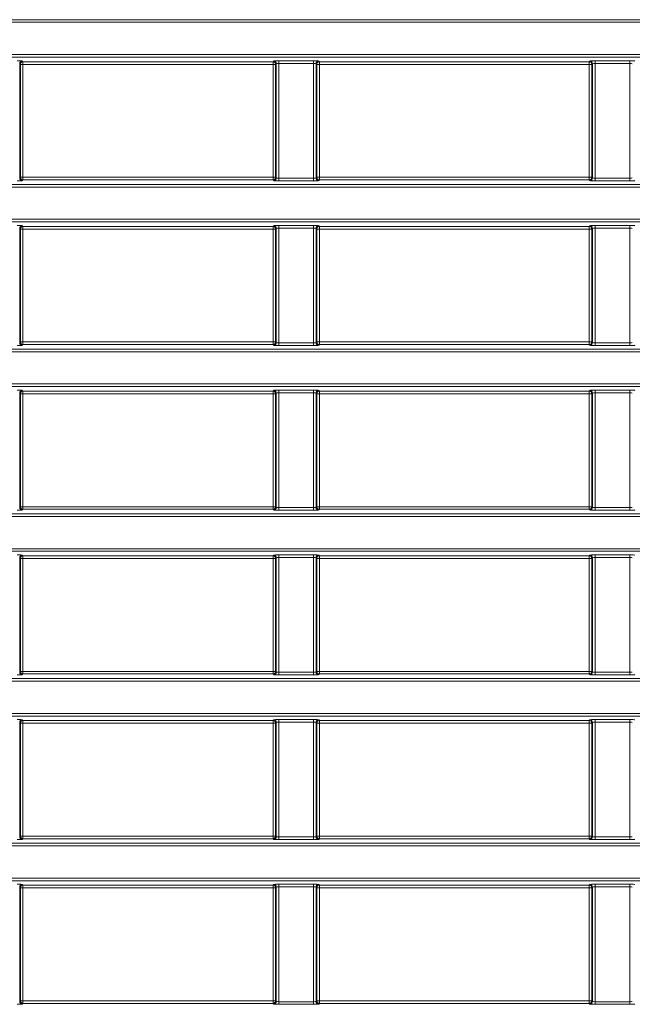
# Model space of a CAD drawing. Header units: millimetres. Extents: x 0 to 1118, y 0 to 864.
# Tile 98 of 256: x 97 to 109, y 486 to 505. Entities that reach past the tile are written whole.
import ezdxf

# ---------------------------------------------------------------- set-up
doc = ezdxf.new("R2010")
doc.units = ezdxf.units.MM

msp = doc.modelspace()

# ---------------------------------------------------------------- linework, layer by layer
at = {"color": 7, "linetype": 'Continuous', "lineweight": 18}
for p, q in [((35.9277, 504.8789), (225.0705, 504.8789)), ((225.0705, 504.829), (35.9277, 504.829)), ((35.9277, 504.2164), (225.0705, 504.2164)), ((225.0705, 504.1664), (35.9277, 504.1664)), ((97.0642, 504.0817), (97.0515, 504.0944)), ((97.0642, 504.0817), (101.809, 504.0817)), ((97.0642, 504.0317), (97.0642, 504.0817)), ((101.809, 504.0817), (101.8217, 504.0944)), ((101.809, 504.0317), (101.809, 504.0817)), ((101.9216, 504.0993), (102.5767, 504.0993)), ((101.9216, 504.0494), (101.9216, 504.0993)), ((102.5767, 504.0494), (102.5767, 504.0993)), ((102.6765, 504.0944), (102.6892, 504.0817)), ((102.6892, 504.0817), (107.809, 504.0817)), ((102.6892, 504.0817), (102.6892, 504.0317)), ((107.809, 504.0817), (107.8217, 504.0944)), ((107.809, 504.0317), (107.809, 504.0817)), ((107.9216, 504.0993), (108.5767, 504.0993)), ((107.9216, 504.0494), (107.9216, 504.0993)), ((108.5767, 504.0494), (108.5767, 504.0993)), ((97.0016, 501.8759), (97.0016, 504.0444)), ((97.0016, 504.0444), (97.0143, 504.0317)), ((97.0143, 504.0317), (97.0143, 501.8886)), ((97.0143, 504.0317), (97.0642, 504.0317)), ((101.809, 504.0317), (97.0642, 504.0317)), ((97.0642, 501.8886), (97.0642, 504.0317)), ((101.8589, 504.0317), (101.809, 504.0317)), ((101.809, 501.8886), (101.809, 504.0317)), ((101.8716, 504.0444), (101.8589, 504.0317)), ((101.8589, 504.0317), (101.8589, 501.8886)), ((101.8716, 501.8759), (101.8716, 504.0444)), ((102.5767, 504.0494), (101.9216, 504.0494)), ((101.9216, 504.0494), (101.9216, 501.8709)), ((102.5767, 501.8709), (102.5767, 504.0494)), ((102.6266, 504.0444), (102.6266, 501.8759)), ((102.6393, 504.0317), (102.6266, 504.0444)), ((102.6393, 501.8886), (102.6393, 504.0317)), ((102.6892, 504.0317), (102.6393, 504.0317)), ((107.809, 504.0317), (102.6892, 504.0317)), ((102.6892, 504.0317), (102.6892, 501.8886)), ((107.8589, 504.0317), (107.809, 504.0317)), ((107.809, 501.8886), (107.809, 504.0317)), ((107.8716, 504.0444), (107.8589, 504.0317)), ((107.8589, 504.0317), (107.8589, 501.8886)), ((107.8716, 501.8759), (107.8716, 504.0444)), ((108.5767, 504.0494), (107.9216, 504.0494)), ((107.9216, 504.0494), (107.9216, 501.8709)), ((108.5767, 501.8709), (108.5767, 504.0494)), ((97.0143, 501.8886), (97.0016, 501.8759)), ((97.0642, 501.8886), (97.0143, 501.8886)), ((97.0515, 501.826), (97.0642, 501.8387)), ((97.0642, 501.8387), (97.0642, 501.8886)), ((97.0642, 501.8886), (101.809, 501.8886)), ((101.809, 501.8387), (97.0642, 501.8387)), ((101.809, 501.8387), (101.809, 501.8886)), ((101.809, 501.8886), (101.8589, 501.8886)), ((101.8217, 501.826), (101.809, 501.8387)), ((101.8589, 501.8886), (101.8716, 501.8759)), ((101.9216, 501.821), (101.9216, 501.8709)), ((101.9216, 501.8709), (102.5767, 501.8709)), ((102.5767, 501.821), (102.5767, 501.8709)), ((102.6266, 501.8759), (102.6393, 501.8886)), ((102.6393, 501.8886), (102.6892, 501.8886)), ((102.6892, 501.8387), (102.6765, 501.826)), ((102.6892, 501.8886), (102.6892, 501.8387)), ((102.6892, 501.8886), (107.809, 501.8886)), ((107.809, 501.8387), (102.6892, 501.8387)), ((107.809, 501.8886), (107.8589, 501.8886)), ((107.809, 501.8387), (107.809, 501.8886)), ((107.8217, 501.826), (107.809, 501.8387)), ((107.8589, 501.8886), (107.8716, 501.8759)), ((107.9216, 501.821), (107.9216, 501.8709)), ((107.9216, 501.8709), (108.5767, 501.8709)), ((108.5767, 501.821), (108.5767, 501.8709)), ((35.9277, 501.7539), (225.0705, 501.7539)), ((225.0705, 501.704), (35.9277, 501.704)), ((102.5767, 501.821), (101.9216, 501.821)), ((108.5767, 501.821), (107.9216, 501.821)), ((35.9277, 501.0914), (225.0705, 501.0914)), ((225.0705, 501.0414), (35.9277, 501.0414)), ((97.0016, 498.7509), (97.0016, 500.9194)), ((97.0016, 500.9194), (97.0143, 500.9067)), ((97.0143, 500.9067), (97.0143, 498.7636)), ((97.0143, 500.9067), (97.0642, 500.9067)), ((97.0642, 500.9567), (97.0515, 500.9694)), ((97.0642, 500.9567), (101.809, 500.9567)), ((97.0642, 500.9067), (97.0642, 500.9567)), ((97.0642, 498.7636), (97.0642, 500.9067)), ((101.809, 500.9067), (97.0642, 500.9067)), ((101.809, 500.9567), (101.8217, 500.9694)), ((101.809, 500.9067), (101.809, 500.9567)), ((101.8589, 500.9067), (101.809, 500.9067)), ((101.809, 498.7636), (101.809, 500.9067)), ((101.8716, 500.9194), (101.8589, 500.9067)), ((101.8589, 500.9067), (101.8589, 498.7636)), ((101.8716, 498.7509), (101.8716, 500.9194)), ((101.9216, 500.9743), (102.5767, 500.9743)), ((101.9216, 500.9244), (101.9216, 500.9743)), ((102.5767, 500.9244), (101.9216, 500.9244)), ((101.9216, 500.9244), (101.9216, 498.7459)), ((102.5767, 500.9244), (102.5767, 500.9743)), ((102.5767, 498.7459), (102.5767, 500.9244)), ((102.6266, 500.9194), (102.6266, 498.7509)), ((102.6393, 500.9067), (102.6266, 500.9194)), ((102.6393, 498.7636), (102.6393, 500.9067)), ((102.6892, 500.9067), (102.6393, 500.9067)), ((102.6765, 500.9694), (102.6892, 500.9567)), ((102.6892, 500.9567), (107.809, 500.9567)), ((102.6892, 500.9567), (102.6892, 500.9067)), ((102.6892, 500.9067), (102.6892, 498.7636)), ((107.809, 500.9067), (102.6892, 500.9067)), ((107.809, 500.9567), (107.8217, 500.9694)), ((107.809, 500.9067), (107.809, 500.9567)), ((107.8589, 500.9067), (107.809, 500.9067)), ((107.809, 498.7636), (107.809, 500.9067)), ((107.8716, 500.9194), (107.8589, 500.9067)), ((107.8589, 500.9067), (107.8589, 498.7636)), ((107.8716, 498.7509), (107.8716, 500.9194)), ((107.9216, 500.9743), (108.5767, 500.9743)), ((107.9216, 500.9244), (107.9216, 500.9743)), ((108.5767, 500.9244), (107.9216, 500.9244)), ((107.9216, 500.9244), (107.9216, 498.7459)), ((108.5767, 500.9244), (108.5767, 500.9743)), ((108.5767, 498.7459), (108.5767, 500.9244)), ((97.0143, 498.7636), (97.0016, 498.7509)), ((97.0642, 498.7636), (97.0143, 498.7636)), ((97.0515, 498.701), (97.0642, 498.7137)), ((97.0642, 498.7137), (97.0642, 498.7636)), ((97.0642, 498.7636), (101.809, 498.7636)), ((101.809, 498.7137), (97.0642, 498.7137)), ((101.809, 498.7137), (101.809, 498.7636)), ((101.809, 498.7636), (101.8589, 498.7636)), ((101.8217, 498.701), (101.809, 498.7137)), ((101.8589, 498.7636), (101.8716, 498.7509)), ((101.9216, 498.696), (101.9216, 498.7459)), ((101.9216, 498.7459), (102.5767, 498.7459)), ((102.5767, 498.696), (101.9216, 498.696)), ((102.5767, 498.696), (102.5767, 498.7459)), ((102.6266, 498.7509), (102.6393, 498.7636)), ((102.6393, 498.7636), (102.6892, 498.7636)), ((102.6892, 498.7137), (102.6765, 498.701)), ((102.6892, 498.7636), (102.6892, 498.7137)), ((102.6892, 498.7636), (107.809, 498.7636)), ((107.809, 498.7137), (102.6892, 498.7137)), ((107.809, 498.7137), (107.809, 498.7636)), ((107.809, 498.7636), (107.8589, 498.7636)), ((107.8217, 498.701), (107.809, 498.7137)), ((107.8589, 498.7636), (107.8716, 498.7509)), ((107.9216, 498.696), (107.9216, 498.7459)), ((107.9216, 498.7459), (108.5767, 498.7459)), ((108.5767, 498.696), (107.9216, 498.696)), ((108.5767, 498.696), (108.5767, 498.7459)), ((35.9277, 498.6289), (225.0705, 498.6289)), ((225.0705, 498.579), (35.9277, 498.579)), ((35.9277, 497.9664), (225.0705, 497.9664)), ((225.0705, 497.9164), (35.9277, 497.9164)), ((97.0016, 495.6259), (97.0016, 497.7944)), ((97.0016, 497.7944), (97.0143, 497.7817)), ((97.0143, 497.7817), (97.0143, 495.6386)), ((97.0143, 497.7817), (97.0642, 497.7817)), ((97.0642, 497.8317), (97.0515, 497.8444)), ((97.0642, 497.8317), (101.809, 497.8317)), ((97.0642, 497.7817), (97.0642, 497.8317)), ((101.809, 497.7817), (97.0642, 497.7817)), ((97.0642, 495.6386), (97.0642, 497.7817)), ((101.809, 497.8317), (101.8217, 497.8444)), ((101.809, 497.7817), (101.809, 497.8317)), ((101.8589, 497.7817), (101.809, 497.7817)), ((101.809, 495.6386), (101.809, 497.7817)), ((101.8716, 497.7944), (101.8589, 497.7817)), ((101.8589, 497.7817), (101.8589, 495.6386)), ((101.8716, 495.6259), (101.8716, 497.7944)), ((101.9216, 497.8493), (102.5767, 497.8493)), ((101.9216, 497.7994), (101.9216, 497.8493)), ((102.5767, 497.7994), (101.9216, 497.7994)), ((101.9216, 497.7994), (101.9216, 495.6209)), ((102.5767, 497.7994), (102.5767, 497.8493)), ((102.5767, 495.6209), (102.5767, 497.7994)), ((102.6266, 497.7944), (102.6266, 495.6259)), ((102.6393, 497.7817), (102.6266, 497.7944)), ((102.6393, 495.6386), (102.6393, 497.7817)), ((102.6892, 497.7817), (102.6393, 497.7817)), ((102.6765, 497.8444), (102.6892, 497.8317)), ((102.6892, 497.8317), (107.809, 497.8317)), ((102.6892, 497.8317), (102.6892, 497.7817)), ((107.809, 497.7817), (102.6892, 497.7817)), ((102.6892, 497.7817), (102.6892, 495.6386)), ((107.809, 497.8317), (107.8217, 497.8444)), ((107.809, 497.7817), (107.809, 497.8317)), ((107.8589, 497.7817), (107.809, 497.7817)), ((107.809, 495.6386), (107.809, 497.7817)), ((107.8716, 497.7944), (107.8589, 497.7817)), ((107.8589, 497.7817), (107.8589, 495.6386)), ((107.8716, 495.6259), (107.8716, 497.7944)), ((107.9216, 497.8493), (108.5767, 497.8493)), ((107.9216, 497.7994), (107.9216, 497.8493)), ((108.5767, 497.7994), (107.9216, 497.7994)), ((107.9216, 497.7994), (107.9216, 495.6209)), ((108.5767, 497.7994), (108.5767, 497.8493)), ((108.5767, 495.6209), (108.5767, 497.7994)), ((35.9277, 495.5039), (225.0705, 495.5039)), ((97.0143, 495.6386), (97.0016, 495.6259)), ((97.0642, 495.6386), (97.0143, 495.6386)), ((97.0515, 495.576), (97.0642, 495.5887)), ((97.0642, 495.5887), (97.0642, 495.6386)), ((97.0642, 495.6386), (101.809, 495.6386)), ((101.809, 495.5887), (97.0642, 495.5887)), ((101.809, 495.5887), (101.809, 495.6386)), ((101.809, 495.6386), (101.8589, 495.6386)), ((101.8217, 495.576), (101.809, 495.5887)), ((101.8589, 495.6386), (101.8716, 495.6259)), ((101.9216, 495.571), (101.9216, 495.6209)), ((101.9216, 495.6209), (102.5767, 495.6209)), ((102.5767, 495.571), (101.9216, 495.571)), ((102.5767, 495.571), (102.5767, 495.6209)), ((102.6266, 495.6259), (102.6393, 495.6386)), ((102.6393, 495.6386), (102.6892, 495.6386)), ((102.6892, 495.5887), (102.6765, 495.576)), ((102.6892, 495.6386), (102.6892, 495.5887)), ((102.6892, 495.6386), (107.809, 495.6386)), ((107.809, 495.5887), (102.6892, 495.5887)), ((107.809, 495.6386), (107.8589, 495.6386)), ((107.809, 495.5887), (107.809, 495.6386)), ((107.8217, 495.576), (107.809, 495.5887)), ((107.8589, 495.6386), (107.8716, 495.6259)), ((107.9216, 495.571), (107.9216, 495.6209)), ((107.9216, 495.6209), (108.5767, 495.6209)), ((108.5767, 495.571), (107.9216, 495.571)), ((108.5767, 495.571), (108.5767, 495.6209)), ((225.0705, 495.454), (35.9277, 495.454)), ((35.9277, 494.8414), (225.0705, 494.8414)), ((225.0705, 494.7914), (35.9277, 494.7914)), ((101.9216, 494.7243), (102.5767, 494.7243)), ((101.9216, 494.6744), (101.9216, 494.7243)), ((102.5767, 494.6744), (102.5767, 494.7243)), ((107.9216, 494.7243), (108.5767, 494.7243)), ((107.9216, 494.6744), (107.9216, 494.7243)), ((108.5767, 494.6744), (108.5767, 494.7243)), ((97.0016, 492.5009), (97.0016, 494.6694)), ((97.0016, 494.6694), (97.0143, 494.6567)), ((97.0143, 494.6567), (97.0143, 492.5136)), ((97.0143, 494.6567), (97.0642, 494.6567)), ((97.0642, 494.7067), (97.0515, 494.7194)), ((97.0642, 494.7067), (101.809, 494.7067)), ((97.0642, 494.6567), (97.0642, 494.7067)), ((97.0642, 492.5136), (97.0642, 494.6567)), ((101.809, 494.6567), (97.0642, 494.6567)), ((101.809, 494.7067), (101.8217, 494.7194)), ((101.809, 494.6567), (101.809, 494.7067)), ((101.809, 492.5136), (101.809, 494.6567)), ((101.8589, 494.6567), (101.809, 494.6567)), ((101.8716, 494.6694), (101.8589, 494.6567)), ((101.8589, 494.6567), (101.8589, 492.5136)), ((101.8716, 492.5009), (101.8716, 494.6694)), ((102.5767, 494.6744), (101.9216, 494.6744)), ((101.9216, 494.6744), (101.9216, 492.4959)), ((102.5767, 492.4959), (102.5767, 494.6744)), ((102.6266, 494.6694), (102.6266, 492.5009)), ((102.6393, 494.6567), (102.6266, 494.6694)), ((102.6393, 492.5136), (102.6393, 494.6567)), ((102.6892, 494.6567), (102.6393, 494.6567)), ((102.6765, 494.7194), (102.6892, 494.7067)), ((102.6892, 494.7067), (107.809, 494.7067)), ((102.6892, 494.7067), (102.6892, 494.6567)), ((107.809, 494.6567), (102.6892, 494.6567)), ((102.6892, 494.6567), (102.6892, 492.5136)), ((107.809, 494.7067), (107.8217, 494.7194)), ((107.809, 494.6567), (107.809, 494.7067)), ((107.8589, 494.6567), (107.809, 494.6567)), ((107.809, 492.5136), (107.809, 494.6567)), ((107.8716, 494.6694), (107.8589, 494.6567)), ((107.8589, 494.6567), (107.8589, 492.5136)), ((107.8716, 492.5009), (107.8716, 494.6694)), ((108.5767, 494.6744), (107.9216, 494.6744)), ((107.9216, 494.6744), (107.9216, 492.4959)), ((108.5767, 492.4959), (108.5767, 494.6744)), ((97.0143, 492.5136), (97.0016, 492.5009)), ((97.0642, 492.5136), (97.0143, 492.5136)), ((97.0642, 492.4637), (97.0642, 492.5136)), ((97.0642, 492.5136), (101.809, 492.5136)), ((101.809, 492.4637), (101.809, 492.5136)), ((101.809, 492.5136), (101.8589, 492.5136)), ((101.8589, 492.5136), (101.8716, 492.5009)), ((101.9216, 492.446), (101.9216, 492.4959)), ((101.9216, 492.4959), (102.5767, 492.4959)), ((102.5767, 492.446), (102.5767, 492.4959)), ((102.6266, 492.5009), (102.6393, 492.5136)), ((102.6393, 492.5136), (102.6892, 492.5136)), ((102.6892, 492.5136), (102.6892, 492.4637)), ((102.6892, 492.5136), (107.809, 492.5136)), ((107.809, 492.4637), (107.809, 492.5136)), ((107.809, 492.5136), (107.8589, 492.5136)), ((107.8589, 492.5136), (107.8716, 492.5009)), ((107.9216, 492.446), (107.9216, 492.4959)), ((107.9216, 492.4959), (108.5767, 492.4959)), ((108.5767, 492.446), (108.5767, 492.4959)), ((35.9277, 492.3789), (225.0705, 492.3789)), ((225.0705, 492.329), (35.9277, 492.329)), ((97.0515, 492.451), (97.0642, 492.4637)), ((101.809, 492.4637), (97.0642, 492.4637)), ((101.8217, 492.451), (101.809, 492.4637)), ((102.5767, 492.446), (101.9216, 492.446)), ((102.6892, 492.4637), (102.6765, 492.451)), ((107.809, 492.4637), (102.6892, 492.4637)), ((107.8217, 492.451), (107.809, 492.4637)), ((108.5767, 492.446), (107.9216, 492.446)), ((35.9277, 491.7164), (225.0705, 491.7164)), ((225.0705, 491.6664), (35.9277, 491.6664)), ((97.0642, 491.5817), (97.0515, 491.5944)), ((97.0642, 491.5817), (101.809, 491.5817)), ((97.0642, 491.5317), (97.0642, 491.5817)), ((101.809, 491.5817), (101.8217, 491.5944)), ((101.809, 491.5317), (101.809, 491.5817)), ((101.9216, 491.5993), (102.5767, 491.5993)), ((101.9216, 491.5494), (101.9216, 491.5993)), ((102.5767, 491.5494), (101.9216, 491.5494)), ((101.9216, 491.5494), (101.9216, 489.3709)), ((102.5767, 491.5494), (102.5767, 491.5993)), ((102.5767, 489.3709), (102.5767, 491.5494)), ((102.6765, 491.5944), (102.6892, 491.5817)), ((102.6892, 491.5817), (107.809, 491.5817)), ((102.6892, 491.5817), (102.6892, 491.5317)), ((107.809, 491.5817), (107.8217, 491.5944)), ((107.809, 491.5317), (107.809, 491.5817)), ((107.9216, 491.5993), (108.5767, 491.5993)), ((107.9216, 491.5494), (107.9216, 491.5993)), ((108.5767, 491.5494), (107.9216, 491.5494)), ((107.9216, 491.5494), (107.9216, 489.3709)), ((108.5767, 491.5494), (108.5767, 491.5993)), ((108.5767, 489.3709), (108.5767, 491.5494)), ((97.0016, 489.3759), (97.0016, 491.5444)), ((97.0016, 491.5444), (97.0143, 491.5317)), ((97.0143, 491.5317), (97.0143, 489.3886)), ((97.0143, 491.5317), (97.0642, 491.5317)), ((101.809, 491.5317), (97.0642, 491.5317)), ((97.0642, 489.3886), (97.0642, 491.5317)), ((101.8589, 491.5317), (101.809, 491.5317)), ((101.809, 489.3886), (101.809, 491.5317)), ((101.8716, 491.5444), (101.8589, 491.5317)), ((101.8589, 491.5317), (101.8589, 489.3886)), ((101.8716, 489.3759), (101.8716, 491.5444)), ((102.6266, 491.5444), (102.6266, 489.3759)), ((102.6393, 491.5317), (102.6266, 491.5444)), ((102.6393, 489.3886), (102.6393, 491.5317)), ((102.6892, 491.5317), (102.6393, 491.5317)), ((102.6892, 491.5317), (102.6892, 489.3886)), ((107.809, 491.5317), (102.6892, 491.5317)), ((107.8589, 491.5317), (107.809, 491.5317)), ((107.809, 489.3886), (107.809, 491.5317)), ((107.8716, 491.5444), (107.8589, 491.5317)), ((107.8589, 491.5317), (107.8589, 489.3886)), ((107.8716, 489.3759), (107.8716, 491.5444)), ((97.0143, 489.3886), (97.0016, 489.3759)), ((97.0642, 489.3886), (97.0143, 489.3886)), ((97.0515, 489.326), (97.0642, 489.3387)), ((97.0642, 489.3387), (97.0642, 489.3886)), ((97.0642, 489.3886), (101.809, 489.3886)), ((101.809, 489.3387), (97.0642, 489.3387)), ((101.809, 489.3387), (101.809, 489.3886)), ((101.809, 489.3886), (101.8589, 489.3886)), ((101.8217, 489.326), (101.809, 489.3387)), ((101.8589, 489.3886), (101.8716, 489.3759)), ((101.9216, 489.321), (101.9216, 489.3709)), ((101.9216, 489.3709), (102.5767, 489.3709)), ((102.5767, 489.321), (101.9216, 489.321)), ((102.5767, 489.321), (102.5767, 489.3709)), ((102.6266, 489.3759), (102.6393, 489.3886)), ((102.6393, 489.3886), (102.6892, 489.3886)), ((102.6892, 489.3387), (102.6765, 489.326)), ((102.6892, 489.3886), (102.6892, 489.3387)), ((102.6892, 489.3886), (107.809, 489.3886)), ((107.809, 489.3387), (102.6892, 489.3387)), ((107.809, 489.3387), (107.809, 489.3886)), ((107.809, 489.3886), (107.8589, 489.3886)), ((107.8217, 489.326), (107.809, 489.3387)), ((107.8589, 489.3886), (107.8716, 489.3759)), ((107.9216, 489.321), (107.9216, 489.3709)), ((107.9216, 489.3709), (108.5767, 489.3709)), ((108.5767, 489.321), (107.9216, 489.321)), ((108.5767, 489.321), (108.5767, 489.3709)), ((35.9277, 489.2539), (225.0705, 489.2539)), ((225.0705, 489.204), (35.9277, 489.204)), ((35.9277, 488.5914), (225.0705, 488.5914)), ((225.0705, 488.5414), (35.9277, 488.5414)), ((97.0016, 486.2509), (97.0016, 488.4194)), ((97.0016, 488.4194), (97.0143, 488.4067)), ((97.0143, 488.4067), (97.0143, 486.2636)), ((97.0143, 488.4067), (97.0642, 488.4067)), ((97.0642, 488.4567), (97.0515, 488.4694)), ((97.0642, 488.4567), (101.809, 488.4567)), ((97.0642, 488.4067), (97.0642, 488.4567)), ((97.0642, 486.2636), (97.0642, 488.4067)), ((101.809, 488.4067), (97.0642, 488.4067)), ((101.809, 488.4567), (101.8217, 488.4694)), ((101.809, 488.4067), (101.809, 488.4567)), ((101.809, 486.2636), (101.809, 488.4067)), ((101.8589, 488.4067), (101.809, 488.4067)), ((101.8716, 488.4194), (101.8589, 488.4067)), ((101.8589, 488.4067), (101.8589, 486.2636)), ((101.8716, 486.2509), (101.8716, 488.4194)), ((101.9216, 488.4743), (102.5767, 488.4743)), ((101.9216, 488.4244), (101.9216, 488.4743)), ((102.5767, 488.4244), (101.9216, 488.4244)), ((101.9216, 488.4244), (101.9216, 486.2459)), ((102.5767, 488.4244), (102.5767, 488.4743)), ((102.5767, 486.2459), (102.5767, 488.4244)), ((102.6266, 488.4194), (102.6266, 486.2509)), ((102.6393, 488.4067), (102.6266, 488.4194)), ((102.6393, 486.2636), (102.6393, 488.4067)), ((102.6892, 488.4067), (102.6393, 488.4067)), ((102.6765, 488.4694), (102.6892, 488.4567)), ((102.6892, 488.4567), (107.809, 488.4567)), ((102.6892, 488.4567), (102.6892, 488.4067)), ((107.809, 488.4067), (102.6892, 488.4067)), ((102.6892, 488.4067), (102.6892, 486.2636)), ((107.809, 488.4567), (107.8217, 488.4694)), ((107.809, 488.4067), (107.809, 488.4567)), ((107.8589, 488.4067), (107.809, 488.4067)), ((107.809, 486.2636), (107.809, 488.4067)), ((107.8716, 488.4194), (107.8589, 488.4067)), ((107.8589, 488.4067), (107.8589, 486.2636)), ((107.8716, 486.2509), (107.8716, 488.4194)), ((107.9216, 488.4743), (108.5767, 488.4743)), ((107.9216, 488.4244), (107.9216, 488.4743)), ((108.5767, 488.4244), (107.9216, 488.4244)), ((107.9216, 488.4244), (107.9216, 486.2459)), ((108.5767, 488.4244), (108.5767, 488.4743)), ((108.5767, 486.2459), (108.5767, 488.4244)), ((97.0143, 486.2636), (97.0016, 486.2509)), ((97.0642, 486.2636), (97.0143, 486.2636)), ((97.0515, 486.201), (97.0642, 486.2137)), ((97.0642, 486.2137), (97.0642, 486.2636)), ((97.0642, 486.2636), (101.809, 486.2636)), ((101.809, 486.2137), (97.0642, 486.2137)), ((101.809, 486.2137), (101.809, 486.2636)), ((101.809, 486.2636), (101.8589, 486.2636)), ((101.8217, 486.201), (101.809, 486.2137)), ((101.8589, 486.2636), (101.8716, 486.2509)), ((101.9216, 486.196), (101.9216, 486.2459)), ((101.9216, 486.2459), (102.5767, 486.2459)), ((102.5767, 486.196), (101.9216, 486.196)), ((102.5767, 486.196), (102.5767, 486.2459)), ((102.6266, 486.2509), (102.6393, 486.2636)), ((102.6393, 486.2636), (102.6892, 486.2636)), ((102.6892, 486.2137), (102.6765, 486.201)), ((102.6892, 486.2636), (102.6892, 486.2137)), ((102.6892, 486.2636), (107.809, 486.2636)), ((107.809, 486.2137), (102.6892, 486.2137)), ((107.809, 486.2137), (107.809, 486.2636)), ((107.809, 486.2636), (107.8589, 486.2636)), ((107.8217, 486.201), (107.809, 486.2137)), ((107.8589, 486.2636), (107.8716, 486.2509)), ((107.9216, 486.196), (107.9216, 486.2459)), ((107.9216, 486.2459), (108.5767, 486.2459)), ((108.5767, 486.196), (107.9216, 486.196)), ((108.5767, 486.196), (108.5767, 486.2459))]:
    msp.add_line(p, q, dxfattribs=at)
for centre, start, end in [((97.0517, 504.0443), 90.1836, 179.8164), ((97.0644, 504.0316), 90.1836, 179.8164), ((101.8088, 504.0316), 0.1836, 89.8164), ((101.8215, 504.0443), 0.1836, 89.8164), ((102.6767, 504.0443), 90.1836, 179.8164), ((102.6894, 504.0316), 90.1836, 179.8164), ((107.8088, 504.0316), 0.1836, 89.8164), ((107.8215, 504.0443), 0.1836, 89.8164), ((97.0517, 501.8761), 180.1836, 269.8164), ((97.0644, 501.8888), 180.1836, 269.8164), ((101.8088, 501.8888), 270.1836, 359.8164), ((101.8215, 501.8761), 270.1836, 359.8164), ((102.6767, 501.8761), 180.1836, 269.8164), ((102.6894, 501.8888), 180.1836, 269.8164), ((107.8088, 501.8888), 270.1836, 359.8164), ((107.8215, 501.8761), 270.1836, 359.8164), ((97.0517, 500.9193), 90.1836, 179.8164), ((97.0644, 500.9066), 90.1836, 179.8164), ((101.8088, 500.9066), 0.1836, 89.8164), ((101.8215, 500.9193), 0.1836, 89.8164), ((102.6767, 500.9193), 90.1836, 179.8164), ((102.6894, 500.9066), 90.1836, 179.8164), ((107.8088, 500.9066), 0.1836, 89.8164), ((107.8215, 500.9193), 0.1836, 89.8164), ((97.0517, 498.7511), 180.1836, 269.8164), ((97.0644, 498.7638), 180.1836, 269.8164), ((101.8088, 498.7638), 270.1836, 359.8164), ((101.8215, 498.7511), 270.1836, 359.8164), ((102.6767, 498.7511), 180.1836, 269.8164), ((102.6894, 498.7638), 180.1836, 269.8164), ((107.8088, 498.7638), 270.1836, 359.8164), ((107.8215, 498.7511), 270.1836, 359.8164), ((97.0517, 497.7943), 90.1836, 179.8164), ((97.0644, 497.7816), 90.1836, 179.8164), ((101.8088, 497.7816), 0.1836, 89.8164), ((101.8215, 497.7943), 0.1836, 89.8164), ((102.6767, 497.7943), 90.1836, 179.8164), ((102.6894, 497.7816), 90.1836, 179.8164), ((107.8088, 497.7816), 0.1836, 89.8164), ((107.8215, 497.7943), 0.1836, 89.8164), ((97.0517, 495.6261), 180.1836, 269.8164), ((97.0644, 495.6388), 180.1836, 269.8164), ((101.8088, 495.6388), 270.1836, 359.8164), ((101.8215, 495.6261), 270.1836, 359.8164), ((102.6767, 495.6261), 180.1836, 269.8164), ((102.6894, 495.6388), 180.1836, 269.8164), ((107.8088, 495.6388), 270.1836, 359.8164), ((107.8215, 495.6261), 270.1836, 359.8164), ((97.0517, 494.6693), 90.1836, 179.8164), ((97.0644, 494.6566), 90.1836, 179.8164), ((101.8088, 494.6566), 0.1836, 89.8164), ((101.8215, 494.6693), 0.1836, 89.8164), ((102.6767, 494.6693), 90.1836, 179.8164), ((102.6894, 494.6566), 90.1836, 179.8164), ((107.8088, 494.6566), 0.1836, 89.8164), ((107.8215, 494.6693), 0.1836, 89.8164), ((97.0517, 492.5011), 180.1836, 269.8164), ((97.0644, 492.5138), 180.1836, 269.8164), ((101.8088, 492.5138), 270.1836, 359.8164), ((101.8215, 492.5011), 270.1836, 359.8164), ((102.6767, 492.5011), 180.1836, 269.8164), ((102.6894, 492.5138), 180.1836, 269.8164), ((107.8088, 492.5138), 270.1836, 359.8164), ((107.8215, 492.5011), 270.1836, 359.8164), ((97.0517, 491.5443), 90.1836, 179.8164), ((97.0644, 491.5316), 90.1836, 179.8164), ((101.8088, 491.5316), 0.1836, 89.8164), ((101.8215, 491.5443), 0.1836, 89.8164), ((102.6767, 491.5443), 90.1836, 179.8164), ((102.6894, 491.5316), 90.1836, 179.8164), ((107.8088, 491.5316), 0.1836, 89.8164), ((107.8215, 491.5443), 0.1836, 89.8164), ((97.0517, 489.3761), 180.1836, 269.8164), ((97.0644, 489.3888), 180.1836, 269.8164), ((101.8088, 489.3888), 270.1836, 359.8164), ((101.8215, 489.3761), 270.1836, 359.8164), ((102.6767, 489.3761), 180.1836, 269.8164), ((102.6894, 489.3888), 180.1836, 269.8164), ((107.8088, 489.3888), 270.1836, 359.8164), ((107.8215, 489.3761), 270.1836, 359.8164), ((97.0517, 488.4193), 90.1836, 179.8164), ((97.0644, 488.4066), 90.1836, 179.8164), ((101.8088, 488.4066), 0.1836, 89.8164), ((101.8215, 488.4193), 0.1836, 89.8164), ((102.6767, 488.4193), 90.1836, 179.8164), ((102.6894, 488.4066), 90.1836, 179.8164), ((107.8088, 488.4066), 0.1836, 89.8164), ((107.8215, 488.4193), 0.1836, 89.8164), ((97.0517, 486.2511), 180.1836, 269.8164), ((97.0644, 486.2638), 180.1836, 269.8164), ((101.8088, 486.2638), 270.1836, 359.8164), ((101.8215, 486.2511), 270.1836, 359.8164), ((102.6767, 486.2511), 180.1836, 269.8164), ((102.6894, 486.2638), 180.1836, 269.8164), ((107.8088, 486.2638), 270.1836, 359.8164), ((107.8215, 486.2511), 270.1836, 359.8164)]:
    msp.add_arc(centre, 0.0501, start, end, dxfattribs=at)
for centre, major_axis, ratio, start_param, end_param in [((96.9517, 504.0941), (0.1, 0), 0.0524078, 0.0523599, 1.5707963), ((101.9216, 504.0941), (0.1, 0), 0.0524078, 1.5707963, 3.0892328), ((102.5767, 504.0941), (0.1, 0), 0.0524078, 0.0523599, 1.5707963), ((107.9216, 504.0941), (0.1, 0), 0.0524078, 1.5707963, 3.0892328), ((108.5767, 504.0941), (0.1, 0), 0.0524078, 0.0523599, 1.5707963), ((101.9216, 504.0442), (0.05, 0), 0.1048156, 1.5707963, 3.0892328), ((102.5767, 504.0442), (0.05, 0), 0.1048156, 0.0523599, 1.5707963), ((107.9216, 504.0442), (0.05, 0), 0.1048156, 1.5707963, 3.0892328), ((108.5767, 504.0442), (0.05, 0), 0.1048156, 0.0523599, 1.5707963), ((96.9517, 501.8262), (0.1, 0), 0.0524078, 4.712389, 6.2308254), ((101.9216, 501.8262), (0.1, 0), 0.0524078, 3.1939525, 4.712389), ((101.9216, 501.8762), (0.05, 0), 0.1048156, 3.1939525, 4.712389), ((102.5767, 501.8762), (0.05, 0), 0.1048156, 4.712389, 6.2308254), ((102.5767, 501.8262), (0.1, 0), 0.0524078, 4.712389, 6.2308254), ((107.9216, 501.8262), (0.1, 0), 0.0524078, 3.1939525, 4.712389), ((107.9216, 501.8762), (0.05, 0), 0.1048156, 3.1939525, 4.712389), ((108.5767, 501.8762), (0.05, 0), 0.1048156, 4.712389, 6.2308254), ((108.5767, 501.8262), (0.1, 0), 0.0524078, 4.712389, 6.2308254), ((96.9517, 500.9691), (0.1, 0), 0.0524078, 0.0523599, 1.5707963), ((101.9216, 500.9691), (0.1, 0), 0.0524078, 1.5707963, 3.0892328), ((101.9216, 500.9192), (0.05, 0), 0.1048156, 1.5707963, 3.0892328), ((102.5767, 500.9691), (0.1, 0), 0.0524078, 0.0523599, 1.5707963), ((102.5767, 500.9192), (0.05, 0), 0.1048156, 0.0523599, 1.5707963), ((107.9216, 500.9691), (0.1, 0), 0.0524078, 1.5707963, 3.0892328), ((107.9216, 500.9192), (0.05, 0), 0.1048156, 1.5707963, 3.0892328), ((108.5767, 500.9691), (0.1, 0), 0.0524078, 0.0523599, 1.5707963), ((108.5767, 500.9192), (0.05, 0), 0.1048156, 0.0523599, 1.5707963), ((96.9517, 498.7012), (0.1, 0), 0.0524078, 4.712389, 6.2308254), ((101.9216, 498.7012), (0.1, 0), 0.0524078, 3.1939525, 4.712389), ((101.9216, 498.7512), (0.05, 0), 0.1048156, 3.1939525, 4.712389), ((102.5767, 498.7512), (0.05, 0), 0.1048156, 4.712389, 6.2308254), ((102.5767, 498.7012), (0.1, 0), 0.0524078, 4.712389, 6.2308254), ((107.9216, 498.7012), (0.1, 0), 0.0524078, 3.1939525, 4.712389), ((107.9216, 498.7512), (0.05, 0), 0.1048156, 3.1939525, 4.712389), ((108.5767, 498.7512), (0.05, 0), 0.1048156, 4.712389, 6.2308254), ((108.5767, 498.7012), (0.1, 0), 0.0524078, 4.712389, 6.2308254), ((96.9517, 497.8441), (0.1, 0), 0.0524078, 0.0523599, 1.5707963), ((101.9216, 497.8441), (0.1, 0), 0.0524078, 1.5707963, 3.0892328), ((101.9216, 497.7942), (0.05, 0), 0.1048156, 1.5707963, 3.0892328), ((102.5767, 497.8441), (0.1, 0), 0.0524078, 0.0523599, 1.5707963), ((102.5767, 497.7942), (0.05, 0), 0.1048156, 0.0523599, 1.5707963), ((107.9216, 497.8441), (0.1, 0), 0.0524078, 1.5707963, 3.0892328), ((107.9216, 497.7942), (0.05, 0), 0.1048156, 1.5707963, 3.0892328), ((108.5767, 497.8441), (0.1, 0), 0.0524078, 0.0523599, 1.5707963), ((108.5767, 497.7942), (0.05, 0), 0.1048156, 0.0523599, 1.5707963), ((96.9517, 495.5762), (0.1, 0), 0.0524078, 4.712389, 6.2308254), ((101.9216, 495.5762), (0.1, 0), 0.0524078, 3.1939525, 4.712389), ((101.9216, 495.6262), (0.05, 0), 0.1048156, 3.1939525, 4.712389), ((102.5767, 495.6262), (0.05, 0), 0.1048156, 4.712389, 6.2308254), ((102.5767, 495.5762), (0.1, 0), 0.0524078, 4.712389, 6.2308254), ((107.9216, 495.5762), (0.1, 0), 0.0524078, 3.1939525, 4.712389), ((107.9216, 495.6262), (0.05, 0), 0.1048156, 3.1939525, 4.712389), ((108.5767, 495.6262), (0.05, 0), 0.1048156, 4.712389, 6.2308254), ((108.5767, 495.5762), (0.1, 0), 0.0524078, 4.712389, 6.2308254), ((96.9517, 494.7191), (0.1, 0), 0.0524078, 0.0523599, 1.5707963), ((101.9216, 494.7191), (0.1, 0), 0.0524078, 1.5707963, 3.0892328), ((102.5767, 494.7191), (0.1, 0), 0.0524078, 0.0523599, 1.5707963), ((107.9216, 494.7191), (0.1, 0), 0.0524078, 1.5707963, 3.0892328), ((108.5767, 494.7191), (0.1, 0), 0.0524078, 0.0523599, 1.5707963), ((101.9216, 494.6692), (0.05, 0), 0.1048156, 1.5707963, 3.0892328), ((102.5767, 494.6692), (0.05, 0), 0.1048156, 0.0523599, 1.5707963), ((107.9216, 494.6692), (0.05, 0), 0.1048156, 1.5707963, 3.0892328), ((108.5767, 494.6692), (0.05, 0), 0.1048156, 0.0523599, 1.5707963), ((101.9216, 492.5012), (0.05, 0), 0.1048156, 3.1939525, 4.712389), ((102.5767, 492.5012), (0.05, 0), 0.1048156, 4.712389, 6.2308254), ((107.9216, 492.5012), (0.05, 0), 0.1048156, 3.1939525, 4.712389), ((108.5767, 492.5012), (0.05, 0), 0.1048156, 4.712389, 6.2308254), ((96.9517, 492.4512), (0.1, 0), 0.0524078, 4.712389, 6.2308254), ((101.9216, 492.4512), (0.1, 0), 0.0524078, 3.1939525, 4.712389), ((102.5767, 492.4512), (0.1, 0), 0.0524078, 4.712389, 6.2308254), ((107.9216, 492.4512), (0.1, 0), 0.0524078, 3.1939525, 4.712389), ((108.5767, 492.4512), (0.1, 0), 0.0524078, 4.712389, 6.2308254), ((96.9517, 491.5941), (0.1, 0), 0.0524078, 0.0523599, 1.5707963), ((101.9216, 491.5941), (0.1, 0), 0.0524078, 1.5707963, 3.0892328), ((101.9216, 491.5442), (0.05, 0), 0.1048156, 1.5707963, 3.0892328), ((102.5767, 491.5941), (0.1, 0), 0.0524078, 0.0523599, 1.5707963), ((102.5767, 491.5442), (0.05, 0), 0.1048156, 0.0523599, 1.5707963), ((107.9216, 491.5941), (0.1, 0), 0.0524078, 1.5707963, 3.0892328), ((107.9216, 491.5442), (0.05, 0), 0.1048156, 1.5707963, 3.0892328), ((108.5767, 491.5941), (0.1, 0), 0.0524078, 0.0523599, 1.5707963), ((108.5767, 491.5442), (0.05, 0), 0.1048156, 0.0523599, 1.5707963), ((96.9517, 489.3262), (0.1, 0), 0.0524078, 4.712389, 6.2308254), ((101.9216, 489.3262), (0.1, 0), 0.0524078, 3.1939525, 4.712389), ((101.9216, 489.3762), (0.05, 0), 0.1048156, 3.1939525, 4.712389), ((102.5767, 489.3762), (0.05, 0), 0.1048156, 4.712389, 6.2308254), ((102.5767, 489.3262), (0.1, 0), 0.0524078, 4.712389, 6.2308254), ((107.9216, 489.3262), (0.1, 0), 0.0524078, 3.1939525, 4.712389), ((107.9216, 489.3762), (0.05, 0), 0.1048156, 3.1939525, 4.712389), ((108.5767, 489.3762), (0.05, 0), 0.1048156, 4.712389, 6.2308254), ((108.5767, 489.3262), (0.1, 0), 0.0524078, 4.712389, 6.2308254), ((96.9517, 488.4691), (0.1, 0), 0.0524078, 0.0523599, 1.5707963), ((101.9216, 488.4691), (0.1, 0), 0.0524078, 1.5707963, 3.0892328), ((101.9216, 488.4192), (0.05, 0), 0.1048156, 1.5707963, 3.0892328), ((102.5767, 488.4691), (0.1, 0), 0.0524078, 0.0523599, 1.5707963), ((102.5767, 488.4192), (0.05, 0), 0.1048156, 0.0523599, 1.5707963), ((107.9216, 488.4691), (0.1, 0), 0.0524078, 1.5707963, 3.0892328), ((107.9216, 488.4192), (0.05, 0), 0.1048156, 1.5707963, 3.0892328), ((108.5767, 488.4691), (0.1, 0), 0.0524078, 0.0523599, 1.5707963), ((108.5767, 488.4192), (0.05, 0), 0.1048156, 0.0523599, 1.5707963), ((96.9517, 486.2012), (0.1, 0), 0.0524078, 4.712389, 6.2308254), ((101.9216, 486.2012), (0.1, 0), 0.0524078, 3.1939525, 4.712389), ((101.9216, 486.2512), (0.05, 0), 0.1048156, 3.1939525, 4.712389), ((102.5767, 486.2512), (0.05, 0), 0.1048156, 4.712389, 6.2308254), ((102.5767, 486.2012), (0.1, 0), 0.0524078, 4.712389, 6.2308254), ((107.9216, 486.2012), (0.1, 0), 0.0524078, 3.1939525, 4.712389), ((107.9216, 486.2512), (0.05, 0), 0.1048156, 3.1939525, 4.712389), ((108.5767, 486.2512), (0.05, 0), 0.1048156, 4.712389, 6.2308254), ((108.5767, 486.2012), (0.1, 0), 0.0524078, 4.712389, 6.2308254)]:
    msp.add_ellipse(centre, major_axis=major_axis, ratio=ratio, start_param=start_param, end_param=end_param, dxfattribs=at)

doc.saveas('drawing.dxf')
